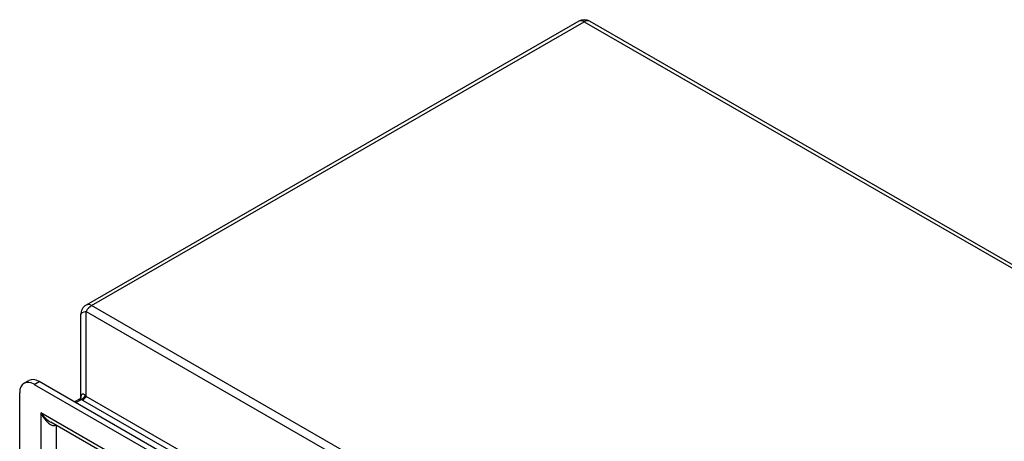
# Model space of a CAD drawing. Header units: inches. Extents: x 5.3 to 73.2, y 7.6 to 48.4.
# Tile 40 of 41: x 61.8 to 69.4, y 35.5 to 38.7. Entities that reach past the tile are written whole.
import ezdxf

# ---------------------------------------------------------------- set-up
doc = ezdxf.new("R2010")
doc.units = ezdxf.units.IN
doc.header["$MEASUREMENT"] = 0
doc.layers.add('Visible Edges(ANSI)', color=7, linetype='Continuous', lineweight=25)
doc.layers.add('Visible Tangent Edges(ANSI)', color=7, linetype='Continuous', lineweight=25)

msp = doc.modelspace()

# ---------------------------------------------------------------- linework, layer by layer
at = {"layer": 'Visible Edges(ANSI)'}
for p, q in [((66.0821, 38.735), (62.2969, 36.5552)), ((66.166, 38.735), (73.1183, 34.7314)), ((62.2548, 36.4824), (62.2548, 35.8413)), ((61.8194, 35.9547), (61.8569, 35.9762)), ((61.898, 35.9469), (68.4947, 32.1482)), ((68.5322, 32.1698), (61.9355, 35.9685)), ((61.7867, 23.3501), (61.7867, 35.8823)), ((62.2467, 35.8337), (62.2082, 35.8115)), ((68.4026, 31.9839), (62.0251, 35.6564))]:
    msp.add_line(p, q, dxfattribs=at)
at = {"layer": 'Visible Edges(ANSI)', "flags": 128}
msp.add_lwpolyline([(62.2467, 35.8337), (62.2509, 35.8367), (62.2539, 35.84), (62.2556, 35.8426), (62.256, 35.8436)], dxfattribs=at)
at = {"layer": 'Visible Edges(ANSI)'}
for centre, start, end in [((66.1241, 38.6622), 60.06401, 119.93599), ((62.3388, 36.4824), 119.93599, 180)]:
    msp.add_arc(centre, 0.084, start, end, dxfattribs=at)
for centre, end_param in [((61.898, 35.8182), 7.070517), ((61.9355, 35.8398), 6.283185)]:
    msp.add_ellipse(centre, major_axis=(-0.0786, 0.1365), ratio=0.578093, start_param=5.499721, end_param=end_param, dxfattribs=at)
at = {"layer": 'Visible Tangent Edges(ANSI)'}
for p, q in [((62.3388, 36.5511), (66.1241, 38.7308)), ((66.1241, 38.7308), (73.0763, 34.7273)), ((69.2911, 32.5475), (62.3388, 36.5511)), ((62.2968, 35.8543), (62.2968, 36.5068)), ((62.2968, 36.5068), (69.2491, 32.5032)), ((61.898, 35.9469), (61.9355, 35.9685)), ((68.6837, 32.1764), (62.2968, 35.8543)), ((62.2172, 35.8063), (62.2616, 35.8318)), ((62.2703, 35.8264), (68.6572, 32.1484)), ((61.95, 35.7282), (61.95, 23.3161)), ((68.4427, 31.9893), (61.95, 35.7282)), ((62.0688, 23.4101), (62.0688, 35.6313))]:
    msp.add_line(p, q, dxfattribs=at)
at = {"layer": 'Visible Tangent Edges(ANSI)', "flags": 128}
for points in [[(62.2915, 35.8605), (62.2893, 35.863), (62.2871, 35.8652), (62.2849, 35.8671), (62.2827, 35.8687), (62.2805, 35.87), (62.2783, 35.871), (62.2762, 35.8717), (62.2741, 35.8722), (62.2721, 35.8723), (62.2702, 35.8721), (62.2684, 35.8717), (62.2666, 35.871), (62.265, 35.87), (62.2635, 35.8687), (62.2621, 35.8672), (62.2609, 35.8654), (62.2597, 35.8633), (62.2587, 35.861), (62.2578, 35.8584), (62.2571, 35.8556), (62.2564, 35.8525), (62.2559, 35.8492), (62.2555, 35.8457), (62.2552, 35.842)], [(62.2968, 35.8543), (62.2966, 35.8546), (62.2963, 35.8548), (62.2961, 35.8551), (62.2959, 35.8553), (62.2957, 35.8556), (62.2954, 35.8558), (62.2952, 35.8561), (62.295, 35.8563), (62.2948, 35.8566), (62.2945, 35.8568), (62.2943, 35.8571), (62.2941, 35.8573), (62.2939, 35.8576), (62.2936, 35.8579), (62.2934, 35.8581), (62.2932, 35.8584), (62.293, 35.8586), (62.2928, 35.8589), (62.2925, 35.8592), (62.2923, 35.8594), (62.2921, 35.8597), (62.2919, 35.86), (62.2917, 35.8602), (62.2915, 35.8605)], [(62.2467, 35.8337), (62.2472, 35.834), (62.2478, 35.8342), (62.2483, 35.8344), (62.2489, 35.8346), (62.2495, 35.8348), (62.2501, 35.8349), (62.2507, 35.835), (62.2513, 35.8351), (62.2519, 35.8352), (62.2526, 35.8352), (62.2533, 35.8352), (62.2539, 35.8351), (62.2546, 35.835), (62.2553, 35.8349), (62.2559, 35.8348), (62.2566, 35.8346), (62.2573, 35.8344), (62.2579, 35.8341), (62.2586, 35.8338), (62.2592, 35.8335), (62.2598, 35.8332), (62.2604, 35.8327), (62.261, 35.8323), (62.2616, 35.8318)], [(62.2616, 35.8318), (62.2619, 35.8316), (62.2623, 35.8314), (62.2626, 35.8311), (62.263, 35.8309), (62.2634, 35.8307), (62.2637, 35.8304), (62.2641, 35.8302), (62.2644, 35.83), (62.2648, 35.8297), (62.2651, 35.8295), (62.2655, 35.8293), (62.2659, 35.829), (62.2662, 35.8288), (62.2666, 35.8286), (62.267, 35.8284), (62.2673, 35.8281), (62.2677, 35.8279), (62.2681, 35.8277), (62.2684, 35.8275), (62.2688, 35.8272), (62.2692, 35.827), (62.2696, 35.8268), (62.2699, 35.8266), (62.2703, 35.8264)]]:
    msp.add_lwpolyline(points, dxfattribs=at)
at = {"layer": 'Visible Tangent Edges(ANSI)'}
for centre, major_axis, ratio, start_param, end_param in [((66.1241, 38.6622), (-0.0419, 0.0728), 0.578093, 5.499721, 6.283185), ((66.1241, 38.6622), (0.0419, 0.0728), 0.578093, 0, 0.783464), ((62.3388, 36.4824), (0.0419, 0.0728), 0.578093, 0.783464, 1.568863), ((62.3388, 36.4824), (-0.0419, 0.0728), 0.578093, 5.499721, 6.283185), ((62.3388, 36.4824), (-0.084, 0), 0.335051, 5.235988, 6.283185), ((62.2616, 35.8752), (-0.0298, -0.0438), 0.624105, 0.828647, 1.659219), ((62.2703, 35.8697), (-0.0264, -0.0459), 0.578093, 0.783464, 1.568863), ((62.0094, 35.7624), (0.0846, -0.1133), 0.482005, 4.655, 5.442332), ((62.0094, 35.7624), (0.056, -0.1299), 0.481973, 4.768324, 6.295176)]:
    msp.add_ellipse(centre, major_axis=major_axis, ratio=ratio, start_param=start_param, end_param=end_param, dxfattribs=at)

doc.saveas('drawing.dxf')
